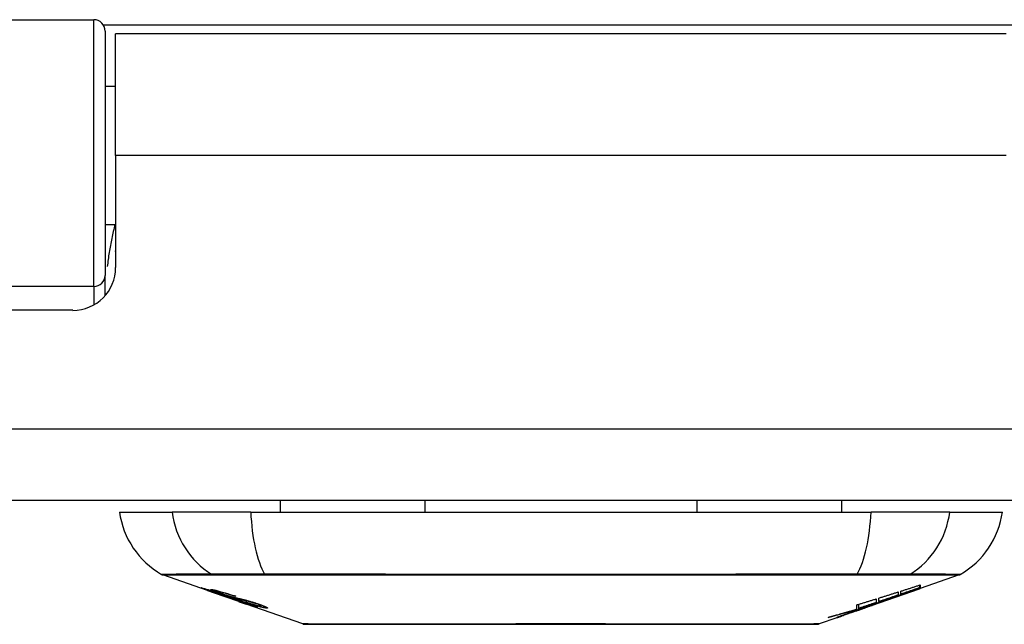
# Model space of a CAD drawing. Header units: inches. Extents: x 17 to 386, y 34 to 183.
# Tile 15 of 139: x 83.701 to 85.062, y 34.015 to 34.85. Entities that reach past the tile are written whole.
import ezdxf

# ---------------------------------------------------------------- set-up
doc = ezdxf.new("R2010")
doc.units = ezdxf.units.IN
doc.header["$MEASUREMENT"] = 0
doc.layers.add('Visible Edges(ANSI)', color=7, linetype='Continuous', lineweight=25)
doc.layers.add('Visible Tangent Edges(ANSI)', color=7, linetype='Continuous', lineweight=25)

msp = doc.modelspace()

# ---------------------------------------------------------------- linework, layer by layer
at = {"layer": 'Visible Edges(ANSI)'}
for p, q in [((83.2138, 34.8503), (83.8033, 34.8503)), ((83.8191, 34.8346), (83.8191, 34.4969)), ((83.8335, 34.6628), (83.8335, 34.8308)), ((85.0645, 34.8308), (83.8335, 34.8308)), ((83.8191, 34.7583), (83.8335, 34.7583)), ((83.8335, 34.6628), (83.8335, 34.5078)), ((83.8191, 34.5673), (83.8335, 34.5673)), ((83.8191, 34.4692), (83.8191, 34.4969)), ((83.7745, 34.4488), (83.2271, 34.4488)), ((88.6, 34.1858), (16.995, 34.1858)), ((84.0612, 34.1858), (84.0612, 34.17)), ((84.2609, 34.1858), (84.2609, 34.17)), ((84.6371, 34.1858), (84.6371, 34.17)), ((84.8368, 34.1858), (84.8368, 34.17)), ((83.8388, 34.17), (83.9115, 34.17)), ((84.0203, 34.17), (83.9115, 34.17)), ((84.0203, 34.17), (84.8777, 34.17)), ((84.9865, 34.17), (84.8777, 34.17)), ((84.9865, 34.17), (85.0593, 34.17)), ((83.9605, 34.0615), (83.8987, 34.0831)), ((84.9994, 34.0831), (84.9455, 34.0643)), ((84.8781, 34.0407), (84.9445, 34.0639)), ((84.9455, 34.0644), (84.9445, 34.064)), ((84.9445, 34.0639), (84.9445, 34.0641)), ((84.945, 34.0655), (84.945, 34.0692)), ((84.9455, 34.0693), (84.9455, 34.0649)), ((84.9455, 34.0645), (84.9455, 34.0643)), ((83.9605, 34.0615), (83.9683, 34.0588)), ((83.9609, 34.0621), (83.9609, 34.0629)), ((83.9683, 34.0588), (83.9687, 34.0586)), ((84.0038, 34.0463), (83.9687, 34.0586)), ((83.9741, 34.06), (83.9741, 34.0614)), ((83.9815, 34.0558), (83.9815, 34.0562)), ((83.9981, 34.0536), (83.9981, 34.0542)), ((84.8848, 34.05), (84.8848, 34.045)), ((84.8885, 34.0463), (84.8885, 34.0512)), ((84.9036, 34.0499), (84.9036, 34.0504)), ((84.9153, 34.0596), (84.9153, 34.0554)), ((84.9188, 34.0565), (84.9188, 34.0607)), ((84.9238, 34.0571), (84.9238, 34.0578)), ((84.0042, 34.0462), (84.014, 34.0428)), ((84.0922, 34.0154), (84.014, 34.0428)), ((84.0213, 34.0415), (84.0213, 34.0423)), ((84.0349, 34.0403), (84.0349, 34.0416)), ((84.8781, 34.0407), (84.8368, 34.0262)), ((84.858, 34.0361), (84.858, 34.0418)), ((84.8608, 34.0369), (84.8608, 34.0427)), ((84.8695, 34.0378), (84.8695, 34.0381)), ((84.8765, 34.0402), (84.8765, 34.0403)), ((84.8853, 34.0447), (84.8769, 34.0417)), ((84.8769, 34.0417), (84.8769, 34.042)), ((84.8795, 34.0413), (84.8795, 34.0417)), ((84.8816, 34.0425), (84.8816, 34.0432)), ((84.8303, 34.0239), (84.8058, 34.0154)), ((84.8303, 34.0239), (84.8303, 34.024)), ((84.84, 34.0274), (84.8325, 34.0248)), ((84.8325, 34.0248), (84.8325, 34.0253)), ((84.8381, 34.0268), (84.8381, 34.0274)), ((84.85, 34.0313), (84.85, 34.0316)), ((84.85, 34.0309), (84.85, 34.0313)), ((84.8568, 34.0349), (84.8568, 34.0357)), ((84.8575, 34.0339), (84.8575, 34.0341)), ((84.8575, 34.0339), (84.8575, 34.0336))]:
    msp.add_line(p, q, dxfattribs=at)
at = {"layer": 'Visible Edges(ANSI)', "flags": 128}
for points in [[(83.833, 34.5298), (83.833, 34.5298), (83.833, 34.5299), (83.8331, 34.5299), (83.8331, 34.53), (83.8331, 34.53), (83.8331, 34.5301), (83.8331, 34.5301), (83.8332, 34.5302), (83.8332, 34.5303), (83.8332, 34.5303), (83.8332, 34.5304), (83.8333, 34.5304), (83.8333, 34.5305), (83.8333, 34.5305), (83.8333, 34.5306), (83.8333, 34.5306), (83.8334, 34.5307), (83.8334, 34.5307), (83.8334, 34.5308), (83.8334, 34.5309), (83.8334, 34.5309), (83.8335, 34.531), (83.8335, 34.531), (83.8335, 34.5311)], [(83.9708, 34.0582), (83.9696, 34.0586), (83.9685, 34.059), (83.9673, 34.0594), (83.9662, 34.0598), (83.9651, 34.0602), (83.964, 34.0606), (83.963, 34.0609), (83.962, 34.0613), (83.961, 34.0617), (83.96, 34.062), (83.959, 34.0624), (83.958, 34.0627), (83.9571, 34.0631), (83.9562, 34.0634), (83.9554, 34.0637), (83.9546, 34.064), (83.954, 34.0643), (83.9535, 34.0645), (83.953, 34.0647), (83.9525, 34.0649), (83.9522, 34.0651), (83.952, 34.0652), (83.9521, 34.0652), (83.9524, 34.0652)], [(83.9524, 34.0652), (83.9532, 34.065), (83.9542, 34.0648), (83.9554, 34.0645), (83.9566, 34.0642), (83.9577, 34.0638), (83.9588, 34.0635), (83.96, 34.0632), (83.9613, 34.0628), (83.9626, 34.0624), (83.9641, 34.0619), (83.9656, 34.0614), (83.9671, 34.0609), (83.9685, 34.0605), (83.9699, 34.06), (83.9712, 34.0596), (83.9724, 34.0592), (83.9736, 34.0588), (83.9747, 34.0585), (83.9759, 34.0581), (83.9771, 34.0577), (83.9783, 34.0572), (83.9796, 34.0568), (83.9808, 34.0564), (83.982, 34.056)], [(84.9003, 34.0492), (84.902, 34.0498), (84.9038, 34.0505), (84.9055, 34.0511), (84.9073, 34.0518), (84.909, 34.0524), (84.9108, 34.0531), (84.9126, 34.0537), (84.9144, 34.0544), (84.9163, 34.055), (84.9181, 34.0557), (84.9199, 34.0564), (84.9218, 34.057), (84.9236, 34.0577), (84.9255, 34.0584), (84.9274, 34.0591), (84.9293, 34.0598), (84.9312, 34.0605), (84.9332, 34.0612), (84.9351, 34.0619), (84.9371, 34.0626), (84.939, 34.0633), (84.941, 34.064), (84.943, 34.0648), (84.945, 34.0655)], [(84.9445, 34.0639), (84.9428, 34.0633), (84.9411, 34.0628), (84.9395, 34.0622), (84.9378, 34.0616), (84.9361, 34.061), (84.9344, 34.0604), (84.9327, 34.0598), (84.931, 34.0592), (84.9293, 34.0586), (84.9276, 34.058), (84.9259, 34.0575), (84.9242, 34.0569), (84.9224, 34.0563), (84.9207, 34.0557), (84.919, 34.0551), (84.9173, 34.0545), (84.9156, 34.0539), (84.9139, 34.0533), (84.9122, 34.0528), (84.9105, 34.0522), (84.9088, 34.0516), (84.9071, 34.051), (84.9053, 34.0504), (84.9036, 34.0499)], [(84.9188, 34.0607), (84.9199, 34.0611), (84.921, 34.0614), (84.9221, 34.0618), (84.9232, 34.0622), (84.9243, 34.0625), (84.9255, 34.0629), (84.9266, 34.0632), (84.9277, 34.0636), (84.9288, 34.0639), (84.9299, 34.0643), (84.931, 34.0646), (84.9322, 34.065), (84.9333, 34.0654), (84.9344, 34.0657), (84.9355, 34.0661), (84.9366, 34.0664), (84.9377, 34.0668), (84.9388, 34.0672), (84.94, 34.0675), (84.9411, 34.0679), (84.9422, 34.0682), (84.9433, 34.0686), (84.9444, 34.069), (84.9455, 34.0693)], [(84.945, 34.0655), (84.9439, 34.0651), (84.9428, 34.0648), (84.9417, 34.0644), (84.9406, 34.064), (84.9396, 34.0636), (84.9385, 34.0633), (84.9374, 34.0629), (84.9363, 34.0625), (84.9352, 34.0621), (84.9341, 34.0618), (84.933, 34.0614), (84.9319, 34.061), (84.9308, 34.0606), (84.9297, 34.0603), (84.9286, 34.0599), (84.9275, 34.0595), (84.9264, 34.0592), (84.9253, 34.0588), (84.9242, 34.0584), (84.9231, 34.058), (84.9221, 34.0577), (84.921, 34.0573), (84.9199, 34.0569), (84.9188, 34.0565)], [(84.9455, 34.0649), (84.9447, 34.0646), (84.9438, 34.0643), (84.9429, 34.064), (84.942, 34.0636), (84.9412, 34.0633), (84.9403, 34.063), (84.9394, 34.0627), (84.9385, 34.0624), (84.9376, 34.062), (84.9367, 34.0617), (84.9358, 34.0614), (84.9348, 34.061), (84.9339, 34.0607), (84.933, 34.0604), (84.9321, 34.0601), (84.9312, 34.0597), (84.9302, 34.0594), (84.9293, 34.0591), (84.9284, 34.0587), (84.9275, 34.0584), (84.9265, 34.0581), (84.9256, 34.0577), (84.9247, 34.0574), (84.9238, 34.0571)], [(84.9238, 34.0571), (84.9247, 34.0574), (84.9256, 34.0577), (84.9265, 34.058), (84.9274, 34.0583), (84.9283, 34.0586), (84.9292, 34.0589), (84.9301, 34.0592), (84.931, 34.0595), (84.9319, 34.0598), (84.9328, 34.0601), (84.9337, 34.0604), (84.9347, 34.0608), (84.9356, 34.0611), (84.9365, 34.0614), (84.9374, 34.0617), (84.9383, 34.062), (84.9392, 34.0623), (84.9401, 34.0626), (84.941, 34.0629), (84.9419, 34.0632), (84.9428, 34.0635), (84.9437, 34.0638), (84.9446, 34.0642), (84.9455, 34.0645)], [(83.9612, 34.0621), (83.9611, 34.0622), (83.961, 34.0622), (83.9609, 34.0621), (83.9609, 34.0621), (83.9609, 34.0621), (83.961, 34.062), (83.9612, 34.0619), (83.9614, 34.0618), (83.9617, 34.0617), (83.9621, 34.0615), (83.9625, 34.0614), (83.9631, 34.0612), (83.9637, 34.0609), (83.9644, 34.0607), (83.9651, 34.0604), (83.9659, 34.0601), (83.9666, 34.0599), (83.9672, 34.0596), (83.9678, 34.0594), (83.9685, 34.0592), (83.9692, 34.0589), (83.9699, 34.0587), (83.9706, 34.0584), (83.9713, 34.0582)], [(83.9815, 34.0558), (83.9802, 34.0562), (83.9789, 34.0567), (83.9776, 34.0571), (83.9763, 34.0576), (83.9751, 34.058), (83.9738, 34.0584), (83.9726, 34.0588), (83.9714, 34.0592), (83.9703, 34.0595), (83.9693, 34.0599), (83.9682, 34.0602), (83.9672, 34.0605), (83.9664, 34.0607), (83.9656, 34.061), (83.9649, 34.0612), (83.9642, 34.0614), (83.9637, 34.0615), (83.9632, 34.0617), (83.9627, 34.0618), (83.9623, 34.0619), (83.962, 34.062), (83.9617, 34.062), (83.9614, 34.0621), (83.9612, 34.0621)], [(83.9806, 34.0568), (83.9779, 34.0577), (83.9753, 34.0587), (83.9731, 34.0595), (83.9714, 34.0601), (83.9702, 34.0606), (83.9692, 34.061), (83.9683, 34.0614), (83.9675, 34.0617), (83.9668, 34.062), (83.9663, 34.0622), (83.9659, 34.0624), (83.9656, 34.0626), (83.9654, 34.0627), (83.9653, 34.0628), (83.9652, 34.0629), (83.9652, 34.063), (83.9652, 34.063), (83.9653, 34.0631), (83.9654, 34.0631), (83.9656, 34.0631), (83.9658, 34.0631), (83.9661, 34.0631), (83.9664, 34.063), (83.9667, 34.063)], [(83.9667, 34.063), (83.9675, 34.0628), (83.9685, 34.0627), (83.9696, 34.0624), (83.9708, 34.0622), (83.9721, 34.0619), (83.9735, 34.0615), (83.9748, 34.0612), (83.9763, 34.0608), (83.9778, 34.0604), (83.9795, 34.0599), (83.9813, 34.0594), (83.9831, 34.0589), (83.9848, 34.0584), (83.9864, 34.0579), (83.988, 34.0575), (83.9894, 34.057), (83.9907, 34.0566), (83.992, 34.0562), (83.9934, 34.0558), (83.9947, 34.0553), (83.996, 34.0549), (83.9973, 34.0545), (83.9986, 34.0541), (83.9999, 34.0536)], [(83.9907, 34.0515), (83.9899, 34.0517), (83.9891, 34.052), (83.9883, 34.0522), (83.9874, 34.0525), (83.9865, 34.0528), (83.9855, 34.0531), (83.9845, 34.0535), (83.9835, 34.0538), (83.9825, 34.0541), (83.9815, 34.0545), (83.9806, 34.0548), (83.9798, 34.0551), (83.979, 34.0553), (83.9782, 34.0556), (83.9775, 34.0559), (83.9767, 34.0561), (83.976, 34.0564), (83.9753, 34.0566), (83.9745, 34.0569), (83.9738, 34.0571), (83.973, 34.0574), (83.9723, 34.0577), (83.9715, 34.0579), (83.9708, 34.0582)], [(83.9713, 34.0582), (83.972, 34.0579), (83.9727, 34.0577), (83.9734, 34.0575), (83.9741, 34.0572), (83.9748, 34.057), (83.9754, 34.0567), (83.9761, 34.0565), (83.9767, 34.0563), (83.9773, 34.0561), (83.9779, 34.0559), (83.9784, 34.0558), (83.9788, 34.0556), (83.9792, 34.0555), (83.9796, 34.0553), (83.98, 34.0552), (83.9804, 34.0551), (83.9808, 34.055), (83.9811, 34.0549), (83.9815, 34.0548), (83.9818, 34.0547), (83.9821, 34.0546), (83.9824, 34.0545), (83.9827, 34.0544), (83.983, 34.0543)], [(83.9753, 34.06), (83.9749, 34.0601), (83.9745, 34.0601), (83.9743, 34.0601), (83.9741, 34.0601), (83.9741, 34.06), (83.9742, 34.0599), (83.9744, 34.0598), (83.9745, 34.0597), (83.9748, 34.0595), (83.9751, 34.0594), (83.9755, 34.0592), (83.976, 34.059), (83.9766, 34.0588), (83.9771, 34.0585), (83.9777, 34.0583), (83.9782, 34.0581), (83.9787, 34.0579), (83.9792, 34.0577), (83.9797, 34.0576), (83.9802, 34.0574), (83.9808, 34.0572), (83.9813, 34.057), (83.9819, 34.0568), (83.9825, 34.0566)], [(83.9981, 34.0536), (83.9974, 34.0538), (83.9967, 34.0541), (83.9959, 34.0543), (83.9952, 34.0546), (83.9945, 34.0548), (83.9937, 34.055), (83.993, 34.0553), (83.9923, 34.0555), (83.9915, 34.0557), (83.9908, 34.056), (83.9901, 34.0562), (83.9894, 34.0564), (83.9886, 34.0566), (83.9879, 34.0568), (83.9869, 34.0571), (83.9858, 34.0575), (83.9845, 34.0578), (83.9832, 34.0582), (83.9817, 34.0586), (83.9802, 34.059), (83.9787, 34.0594), (83.9773, 34.0597), (83.9762, 34.0599), (83.9753, 34.06)], [(84.0017, 34.0501), (84.0009, 34.0503), (83.9999, 34.0506), (83.999, 34.0508), (83.998, 34.0511), (83.9969, 34.0514), (83.9959, 34.0518), (83.9947, 34.0521), (83.9936, 34.0525), (83.9926, 34.0528), (83.9915, 34.0531), (83.9906, 34.0534), (83.9897, 34.0537), (83.9889, 34.054), (83.9881, 34.0542), (83.9873, 34.0545), (83.9866, 34.0547), (83.9858, 34.055), (83.9851, 34.0552), (83.9843, 34.0555), (83.9836, 34.0558), (83.9829, 34.056), (83.9821, 34.0563), (83.9814, 34.0565), (83.9806, 34.0568)], [(83.982, 34.056), (83.982, 34.056), (83.9819, 34.056), (83.9819, 34.056), (83.9819, 34.056), (83.9819, 34.056), (83.9819, 34.056), (83.9818, 34.0559), (83.9818, 34.0559), (83.9818, 34.0559), (83.9818, 34.0559), (83.9818, 34.0559), (83.9817, 34.0559), (83.9817, 34.0559), (83.9817, 34.0559), (83.9817, 34.0559), (83.9816, 34.0559), (83.9816, 34.0559), (83.9816, 34.0559), (83.9816, 34.0559), (83.9816, 34.0558), (83.9815, 34.0558), (83.9815, 34.0558), (83.9815, 34.0558), (83.9815, 34.0558)], [(83.9825, 34.0566), (83.9832, 34.0563), (83.9839, 34.0561), (83.9846, 34.0558), (83.9854, 34.0556), (83.9861, 34.0554), (83.9868, 34.0551), (83.9876, 34.0549), (83.9882, 34.0547), (83.9888, 34.0545), (83.9894, 34.0543), (83.9899, 34.0541), (83.9904, 34.054), (83.9908, 34.0539), (83.9913, 34.0537), (83.9917, 34.0536), (83.9921, 34.0535), (83.9925, 34.0534), (83.9929, 34.0533), (83.9933, 34.0532), (83.9937, 34.0531), (83.994, 34.053), (83.9944, 34.0529), (83.9947, 34.0528), (83.995, 34.0527)], [(83.983, 34.0543), (83.9833, 34.0542), (83.9837, 34.0541), (83.9841, 34.054), (83.9845, 34.0538), (83.985, 34.0537), (83.9854, 34.0536), (83.9859, 34.0534), (83.9864, 34.0533), (83.9869, 34.0532), (83.9874, 34.053), (83.9879, 34.0529), (83.9885, 34.0528), (83.989, 34.0526), (83.9895, 34.0525), (83.9901, 34.0523), (83.9906, 34.0522), (83.9911, 34.052), (83.9916, 34.0519), (83.9922, 34.0518), (83.9928, 34.0516), (83.9934, 34.0514), (83.994, 34.0513), (83.9946, 34.0511), (83.9952, 34.0509)], [(84.0051, 34.0474), (84.0044, 34.0476), (84.0038, 34.0478), (84.0031, 34.048), (84.0024, 34.0482), (84.0017, 34.0484), (84.0011, 34.0486), (84.0005, 34.0487), (83.9999, 34.0489), (83.9994, 34.049), (83.9989, 34.0491), (83.9984, 34.0493), (83.998, 34.0494), (83.9975, 34.0495), (83.997, 34.0496), (83.9966, 34.0498), (83.996, 34.0499), (83.9955, 34.0501), (83.9949, 34.0502), (83.9943, 34.0504), (83.9936, 34.0506), (83.9929, 34.0508), (83.9921, 34.051), (83.9914, 34.0512), (83.9907, 34.0515)], [(83.995, 34.0527), (83.9955, 34.0526), (83.996, 34.0524), (83.9965, 34.0523), (83.9971, 34.0522), (83.9976, 34.0521), (83.9982, 34.0519), (83.9989, 34.0518), (83.9995, 34.0516), (84.0002, 34.0515), (84.0009, 34.0513), (84.0016, 34.0511), (84.0023, 34.051), (84.003, 34.0508), (84.0037, 34.0507), (84.0044, 34.0505), (84.0051, 34.0504), (84.0058, 34.0502), (84.0065, 34.05), (84.0072, 34.0499), (84.0079, 34.0497), (84.0086, 34.0495), (84.0094, 34.0494), (84.0101, 34.0492), (84.0108, 34.049)], [(83.9952, 34.0509), (83.9959, 34.0507), (83.9966, 34.0505), (83.9974, 34.0503), (83.9983, 34.05), (83.9991, 34.0497), (84, 34.0495), (84.001, 34.0492), (84.0019, 34.0489), (84.0028, 34.0486), (84.0037, 34.0483), (84.0044, 34.0481), (84.0052, 34.0478), (84.0058, 34.0476), (84.0064, 34.0474), (84.0071, 34.0472), (84.0077, 34.047), (84.0083, 34.0468), (84.009, 34.0466), (84.0096, 34.0464), (84.0102, 34.0462), (84.0109, 34.046), (84.0115, 34.0457), (84.0121, 34.0455), (84.0128, 34.0453)], [(83.9999, 34.0536), (83.9998, 34.0536), (83.9998, 34.0536), (83.9997, 34.0536), (83.9996, 34.0536), (83.9995, 34.0536), (83.9995, 34.0536), (83.9994, 34.0536), (83.9993, 34.0536), (83.9992, 34.0536), (83.9992, 34.0536), (83.9991, 34.0536), (83.999, 34.0536), (83.9989, 34.0536), (83.9989, 34.0536), (83.9988, 34.0536), (83.9987, 34.0536), (83.9986, 34.0536), (83.9986, 34.0536), (83.9985, 34.0536), (83.9984, 34.0536), (83.9983, 34.0536), (83.9983, 34.0536), (83.9982, 34.0536), (83.9981, 34.0536)], [(84.0202, 34.0457), (84.0195, 34.0459), (84.0187, 34.0461), (84.0179, 34.0463), (84.0171, 34.0465), (84.0162, 34.0467), (84.0154, 34.0469), (84.0146, 34.047), (84.0139, 34.0472), (84.0132, 34.0474), (84.0125, 34.0475), (84.0119, 34.0476), (84.0113, 34.0478), (84.0106, 34.0479), (84.01, 34.0481), (84.0093, 34.0482), (84.0087, 34.0484), (84.0079, 34.0485), (84.0071, 34.0487), (84.0063, 34.0489), (84.0054, 34.0491), (84.0045, 34.0494), (84.0036, 34.0496), (84.0026, 34.0498), (84.0017, 34.0501)], [(84.858, 34.0418), (84.8591, 34.0422), (84.8603, 34.0425), (84.8614, 34.0429), (84.8625, 34.0432), (84.8636, 34.0435), (84.8647, 34.0439), (84.8658, 34.0442), (84.8669, 34.0445), (84.8681, 34.0449), (84.8692, 34.0452), (84.8703, 34.0456), (84.8714, 34.0459), (84.8725, 34.0463), (84.8736, 34.0466), (84.8748, 34.0469), (84.8759, 34.0473), (84.877, 34.0476), (84.8781, 34.048), (84.8792, 34.0483), (84.8803, 34.0487), (84.8814, 34.049), (84.8825, 34.0493), (84.8837, 34.0497), (84.8848, 34.05)], [(84.9036, 34.0499), (84.9026, 34.0495), (84.9016, 34.0491), (84.9006, 34.0488), (84.8996, 34.0484), (84.8985, 34.048), (84.8975, 34.0477), (84.8965, 34.0473), (84.8954, 34.0469), (84.8944, 34.0465), (84.8933, 34.0462), (84.8923, 34.0458), (84.8913, 34.0454), (84.8902, 34.0451), (84.8892, 34.0447), (84.8881, 34.0443), (84.8871, 34.0439), (84.8861, 34.0436), (84.885, 34.0432), (84.884, 34.0428), (84.8829, 34.0425), (84.8819, 34.0421), (84.8808, 34.0417), (84.8798, 34.0413), (84.8788, 34.041)], [(84.8885, 34.0512), (84.8896, 34.0515), (84.8908, 34.0519), (84.8919, 34.0522), (84.893, 34.0526), (84.8941, 34.0529), (84.8952, 34.0533), (84.8963, 34.0536), (84.8974, 34.054), (84.8986, 34.0543), (84.8997, 34.0547), (84.9008, 34.055), (84.9019, 34.0554), (84.903, 34.0557), (84.9041, 34.0561), (84.9053, 34.0564), (84.9064, 34.0568), (84.9075, 34.0571), (84.9086, 34.0575), (84.9097, 34.0579), (84.9108, 34.0582), (84.9119, 34.0586), (84.913, 34.0589), (84.9142, 34.0593), (84.9153, 34.0596)], [(84.9153, 34.0554), (84.9142, 34.055), (84.913, 34.0546), (84.9119, 34.0542), (84.9108, 34.0538), (84.9097, 34.0535), (84.9086, 34.0531), (84.9075, 34.0527), (84.9064, 34.0523), (84.9053, 34.0519), (84.9041, 34.0516), (84.903, 34.0512), (84.9019, 34.0508), (84.9008, 34.0504), (84.8997, 34.0501), (84.8986, 34.0497), (84.8974, 34.0493), (84.8963, 34.0489), (84.8952, 34.0485), (84.8941, 34.0482), (84.893, 34.0478), (84.8919, 34.0474), (84.8907, 34.047), (84.8896, 34.0467), (84.8885, 34.0463)], [(84.0296, 34.0384), (84.0294, 34.0384), (84.0291, 34.0385), (84.0287, 34.0385), (84.0283, 34.0386), (84.0279, 34.0387), (84.0274, 34.0389), (84.0268, 34.039), (84.0262, 34.0392), (84.0255, 34.0394), (84.0247, 34.0396), (84.0237, 34.0399), (84.0225, 34.0403), (84.0211, 34.0408), (84.0195, 34.0413), (84.0177, 34.0419), (84.016, 34.0425), (84.0143, 34.043), (84.0128, 34.0436), (84.0112, 34.0441), (84.0097, 34.0446), (84.0082, 34.0451), (84.0066, 34.0457), (84.005, 34.0462), (84.0035, 34.0468)], [(84.0035, 34.0468), (84.0035, 34.0468), (84.0035, 34.0468), (84.0035, 34.0468), (84.0036, 34.0468), (84.0036, 34.0468), (84.0036, 34.0468), (84.0036, 34.0468), (84.0037, 34.0468), (84.0037, 34.0468), (84.0037, 34.0468), (84.0037, 34.0468), (84.0038, 34.0468), (84.0038, 34.0468), (84.0038, 34.0468), (84.0038, 34.0468), (84.0039, 34.0468), (84.0039, 34.0468), (84.0039, 34.0468), (84.0039, 34.0468), (84.004, 34.0468), (84.004, 34.0468), (84.004, 34.0468), (84.004, 34.0468), (84.0041, 34.0468)], [(84.0038, 34.0463), (84.0038, 34.0463), (84.0039, 34.0463), (84.0039, 34.0463), (84.0039, 34.0463), (84.0039, 34.0463), (84.0039, 34.0463), (84.0039, 34.0463), (84.004, 34.0463), (84.004, 34.0463), (84.004, 34.0463), (84.004, 34.0463), (84.004, 34.0463), (84.004, 34.0462), (84.0041, 34.0462), (84.0041, 34.0462), (84.0041, 34.0462), (84.0041, 34.0462), (84.0041, 34.0462), (84.0042, 34.0462), (84.0042, 34.0462), (84.0042, 34.0462), (84.0042, 34.0462), (84.0042, 34.0462), (84.0042, 34.0462)], [(84.0041, 34.0468), (84.0057, 34.0462), (84.0073, 34.0456), (84.0089, 34.0451), (84.0105, 34.0445), (84.0121, 34.044), (84.0135, 34.0435), (84.0148, 34.0431), (84.0158, 34.0428), (84.0165, 34.0426), (84.017, 34.0424), (84.0175, 34.0423), (84.0179, 34.0421), (84.0183, 34.042), (84.0187, 34.0419), (84.019, 34.0418), (84.0193, 34.0417), (84.0196, 34.0417), (84.0198, 34.0416), (84.0201, 34.0416), (84.0203, 34.0415), (84.0205, 34.0415), (84.0206, 34.0414), (84.0208, 34.0414), (84.0209, 34.0414)], [(84.0121, 34.0451), (84.0118, 34.0452), (84.0115, 34.0453), (84.0112, 34.0454), (84.0109, 34.0455), (84.0106, 34.0456), (84.0103, 34.0457), (84.01, 34.0458), (84.0096, 34.046), (84.0093, 34.0461), (84.009, 34.0462), (84.0087, 34.0463), (84.0084, 34.0464), (84.0081, 34.0465), (84.0078, 34.0466), (84.0075, 34.0467), (84.0072, 34.0467), (84.007, 34.0468), (84.0067, 34.0469), (84.0064, 34.047), (84.0061, 34.0471), (84.0059, 34.0472), (84.0056, 34.0473), (84.0054, 34.0473), (84.0051, 34.0474)], [(84.0108, 34.049), (84.0117, 34.0488), (84.0125, 34.0486), (84.0134, 34.0483), (84.0144, 34.0481), (84.0153, 34.0478), (84.0164, 34.0475), (84.0174, 34.0473), (84.0184, 34.047), (84.0193, 34.0467), (84.0202, 34.0464), (84.021, 34.0462), (84.0218, 34.046), (84.0224, 34.0458), (84.0231, 34.0456), (84.0237, 34.0454), (84.0244, 34.0452), (84.025, 34.045), (84.0256, 34.0448), (84.0263, 34.0446), (84.0269, 34.0444), (84.0275, 34.0441), (84.0282, 34.0439), (84.0288, 34.0437), (84.0294, 34.0435)], [(84.0209, 34.0414), (84.021, 34.0414), (84.021, 34.0414), (84.0211, 34.0414), (84.0212, 34.0414), (84.0212, 34.0414), (84.0213, 34.0414), (84.0213, 34.0414), (84.0213, 34.0415), (84.0213, 34.0415), (84.0212, 34.0415), (84.0212, 34.0416), (84.0211, 34.0416), (84.0211, 34.0417), (84.0209, 34.0417), (84.0208, 34.0418), (84.0207, 34.0419), (84.0205, 34.042), (84.0202, 34.0421), (84.0198, 34.0423), (84.0188, 34.0427), (84.0175, 34.0432), (84.0159, 34.0438), (84.0141, 34.0444), (84.0121, 34.0451)], [(84.042, 34.0373), (84.0415, 34.0373), (84.041, 34.0374), (84.0404, 34.0375), (84.0397, 34.0376), (84.039, 34.0377), (84.0383, 34.0379), (84.0374, 34.0381), (84.0365, 34.0383), (84.0355, 34.0385), (84.0344, 34.0388), (84.0331, 34.0392), (84.0316, 34.0396), (84.0299, 34.0401), (84.0281, 34.0406), (84.0263, 34.0412), (84.0246, 34.0417), (84.023, 34.0422), (84.0215, 34.0427), (84.02, 34.0432), (84.0185, 34.0437), (84.0171, 34.0442), (84.0156, 34.0447), (84.0141, 34.0452), (84.0127, 34.0457)], [(84.0127, 34.0457), (84.0128, 34.0457), (84.0129, 34.0457), (84.0129, 34.0457), (84.013, 34.0457), (84.0131, 34.0457), (84.0132, 34.0457), (84.0133, 34.0456), (84.0133, 34.0456), (84.0134, 34.0456), (84.0135, 34.0456), (84.0136, 34.0456), (84.0136, 34.0456), (84.0137, 34.0456), (84.0138, 34.0456), (84.0139, 34.0456), (84.014, 34.0456), (84.014, 34.0456), (84.0141, 34.0456), (84.0142, 34.0456), (84.0143, 34.0456), (84.0144, 34.0456), (84.0144, 34.0456), (84.0145, 34.0456), (84.0146, 34.0455)], [(84.0128, 34.0453), (84.0182, 34.0434), (84.0228, 34.0417), (84.0253, 34.0407), (84.0264, 34.0403), (84.0272, 34.04), (84.0278, 34.0397), (84.0283, 34.0395), (84.0287, 34.0393), (84.029, 34.0391), (84.0292, 34.039), (84.0294, 34.0389), (84.0296, 34.0388), (84.0297, 34.0388), (84.0298, 34.0387), (84.0299, 34.0386), (84.03, 34.0386), (84.03, 34.0385), (84.03, 34.0385), (84.03, 34.0384), (84.03, 34.0384), (84.0299, 34.0384), (84.0298, 34.0384), (84.0297, 34.0384), (84.0296, 34.0384)], [(84.0146, 34.0455), (84.0159, 34.0451), (84.0172, 34.0447), (84.0185, 34.0442), (84.0198, 34.0438), (84.0212, 34.0434), (84.0224, 34.043), (84.0237, 34.0426), (84.0249, 34.0422), (84.026, 34.0419), (84.027, 34.0416), (84.0278, 34.0414), (84.0285, 34.0412), (84.0291, 34.041), (84.0297, 34.0409), (84.0302, 34.0408), (84.0307, 34.0406), (84.0311, 34.0405), (84.0316, 34.0405), (84.032, 34.0404), (84.0323, 34.0403), (84.0326, 34.0403), (84.033, 34.0402), (84.0332, 34.0402), (84.0335, 34.0402)], [(84.0275, 34.0435), (84.0271, 34.0436), (84.0268, 34.0437), (84.0265, 34.0438), (84.0262, 34.0439), (84.0259, 34.044), (84.0256, 34.0441), (84.0253, 34.0442), (84.025, 34.0443), (84.0247, 34.0444), (84.0244, 34.0445), (84.024, 34.0446), (84.0237, 34.0447), (84.0234, 34.0448), (84.0231, 34.0449), (84.0228, 34.0449), (84.0225, 34.045), (84.0222, 34.0451), (84.0219, 34.0452), (84.0216, 34.0453), (84.0213, 34.0454), (84.0211, 34.0455), (84.0208, 34.0455), (84.0205, 34.0456), (84.0202, 34.0457)], [(84.0335, 34.0402), (84.0337, 34.0401), (84.0339, 34.0401), (84.0341, 34.0401), (84.0342, 34.0401), (84.0344, 34.0401), (84.0345, 34.0401), (84.0346, 34.0401), (84.0347, 34.0402), (84.0348, 34.0402), (84.0348, 34.0402), (84.0349, 34.0403), (84.0349, 34.0403), (84.0348, 34.0404), (84.0348, 34.0404), (84.0347, 34.0405), (84.0345, 34.0407), (84.0342, 34.0408), (84.0337, 34.0411), (84.033, 34.0414), (84.0322, 34.0417), (84.0312, 34.0421), (84.03, 34.0426), (84.0288, 34.043), (84.0275, 34.0435)], [(84.0294, 34.0435), (84.0322, 34.0426), (84.0349, 34.0416), (84.037, 34.0408), (84.0385, 34.0402), (84.0395, 34.0398), (84.0404, 34.0395), (84.0412, 34.0391), (84.0418, 34.0388), (84.0423, 34.0385), (84.0428, 34.0383), (84.0431, 34.0381), (84.0433, 34.0379), (84.0435, 34.0377), (84.0435, 34.0376), (84.0436, 34.0375), (84.0435, 34.0374), (84.0435, 34.0374), (84.0434, 34.0373), (84.0432, 34.0373), (84.0431, 34.0373), (84.0429, 34.0372), (84.0426, 34.0372), (84.0423, 34.0373), (84.042, 34.0373)], [(84.8816, 34.0425), (84.8801, 34.042), (84.8786, 34.0415), (84.8771, 34.041), (84.8756, 34.0405), (84.8741, 34.04), (84.8725, 34.0395), (84.871, 34.039), (84.8695, 34.0385), (84.868, 34.038), (84.8664, 34.0375), (84.8649, 34.037), (84.8634, 34.0365), (84.8618, 34.0361), (84.8603, 34.0356), (84.8588, 34.0351), (84.8572, 34.0346), (84.8557, 34.0341), (84.8542, 34.0336), (84.8526, 34.0332), (84.8511, 34.0327), (84.8495, 34.0322), (84.848, 34.0317), (84.8465, 34.0313), (84.8449, 34.0308)], [(84.848, 34.0309), (84.849, 34.0313), (84.85, 34.0316), (84.851, 34.032), (84.852, 34.0323), (84.853, 34.0326), (84.854, 34.033), (84.855, 34.0333), (84.856, 34.0336), (84.8569, 34.0339), (84.8579, 34.0343), (84.8588, 34.0346), (84.8598, 34.0349), (84.8607, 34.0352), (84.8616, 34.0355), (84.8625, 34.0358), (84.8634, 34.0361), (84.8643, 34.0364), (84.8651, 34.0367), (84.8659, 34.0369), (84.8668, 34.0372), (84.8676, 34.0375), (84.8683, 34.0377), (84.8691, 34.038), (84.8698, 34.0382)], [(84.869, 34.0375), (84.8683, 34.0373), (84.8675, 34.037), (84.8667, 34.0367), (84.8659, 34.0364), (84.8652, 34.0362), (84.8644, 34.0359), (84.8636, 34.0356), (84.8628, 34.0353), (84.862, 34.035), (84.8611, 34.0348), (84.8603, 34.0345), (84.8595, 34.0342), (84.8587, 34.0339), (84.8579, 34.0336), (84.8571, 34.0333), (84.8563, 34.0331), (84.8555, 34.0328), (84.8547, 34.0325), (84.8539, 34.0322), (84.8531, 34.0319), (84.8523, 34.0317), (84.8515, 34.0314), (84.8508, 34.0311), (84.85, 34.0309)], [(84.869, 34.0377), (84.8688, 34.0376), (84.8685, 34.0375), (84.8682, 34.0375), (84.8679, 34.0374), (84.8676, 34.0372), (84.8672, 34.0371), (84.8668, 34.037), (84.8664, 34.0369), (84.8659, 34.0367), (84.8655, 34.0366), (84.865, 34.0364), (84.8645, 34.0362), (84.864, 34.0361), (84.8635, 34.0359), (84.8629, 34.0357), (84.8623, 34.0355), (84.8618, 34.0353), (84.8612, 34.0351), (84.8606, 34.0349), (84.86, 34.0347), (84.8594, 34.0345), (84.8588, 34.0343), (84.8581, 34.0341), (84.8575, 34.0339)], [(84.8575, 34.0336), (84.8579, 34.0337), (84.8584, 34.0338), (84.8588, 34.034), (84.8592, 34.0341), (84.8597, 34.0343), (84.8601, 34.0345), (84.8606, 34.0346), (84.861, 34.0348), (84.8615, 34.0349), (84.862, 34.0351), (84.8624, 34.0353), (84.8629, 34.0354), (84.8633, 34.0356), (84.8637, 34.0357), (84.8642, 34.0359), (84.8646, 34.036), (84.865, 34.0362), (84.8654, 34.0363), (84.8658, 34.0365), (84.8662, 34.0366), (84.8665, 34.0367), (84.8669, 34.0368), (84.8672, 34.037), (84.8675, 34.0371)], [(84.8848, 34.045), (84.8838, 34.0447), (84.8828, 34.0443), (84.8818, 34.044), (84.8808, 34.0437), (84.8798, 34.0433), (84.8788, 34.043), (84.8778, 34.0427), (84.8768, 34.0423), (84.8758, 34.042), (84.8748, 34.0416), (84.8738, 34.0413), (84.8728, 34.041), (84.8718, 34.0406), (84.8708, 34.0403), (84.8698, 34.04), (84.8688, 34.0396), (84.8678, 34.0393), (84.8668, 34.039), (84.8658, 34.0386), (84.8648, 34.0383), (84.8638, 34.038), (84.8628, 34.0376), (84.8618, 34.0373), (84.8608, 34.0369)], [(84.8608, 34.0369), (84.8618, 34.0373), (84.8628, 34.0376), (84.8638, 34.0379), (84.8649, 34.0382), (84.8659, 34.0385), (84.8669, 34.0388), (84.8679, 34.0392), (84.869, 34.0395), (84.87, 34.0398), (84.871, 34.0401), (84.872, 34.0404), (84.873, 34.0408), (84.8741, 34.0411), (84.8751, 34.0414), (84.8761, 34.0417), (84.8771, 34.0421), (84.8781, 34.0424), (84.8792, 34.0427), (84.8802, 34.043), (84.8812, 34.0434), (84.8822, 34.0437), (84.8832, 34.044), (84.8843, 34.0443), (84.8853, 34.0447)], [(84.8675, 34.0371), (84.8678, 34.0372), (84.868, 34.0372), (84.8682, 34.0373), (84.8684, 34.0374), (84.8686, 34.0374), (84.8687, 34.0375), (84.8689, 34.0376), (84.869, 34.0376), (84.8691, 34.0377), (84.8692, 34.0377), (84.8693, 34.0377), (84.8694, 34.0378), (84.8695, 34.0378), (84.8695, 34.0378), (84.8695, 34.0378), (84.8695, 34.0378), (84.8695, 34.0378), (84.8695, 34.0378), (84.8695, 34.0378), (84.8694, 34.0378), (84.8693, 34.0378), (84.8692, 34.0378), (84.8691, 34.0377), (84.869, 34.0377)], [(84.8765, 34.0402), (84.8765, 34.0402), (84.8764, 34.0401), (84.8763, 34.0401), (84.8761, 34.04), (84.876, 34.04), (84.8758, 34.0399), (84.8756, 34.0398), (84.8753, 34.0398), (84.8751, 34.0397), (84.8748, 34.0396), (84.8745, 34.0394), (84.8742, 34.0393), (84.8738, 34.0392), (84.8735, 34.0391), (84.8731, 34.0389), (84.8727, 34.0388), (84.8723, 34.0387), (84.8718, 34.0385), (84.8714, 34.0384), (84.871, 34.0382), (84.8705, 34.038), (84.87, 34.0379), (84.8695, 34.0377), (84.869, 34.0375)], [(84.8698, 34.0382), (84.8705, 34.0384), (84.8711, 34.0386), (84.8717, 34.0388), (84.8723, 34.039), (84.8728, 34.0392), (84.8733, 34.0393), (84.8738, 34.0395), (84.8743, 34.0396), (84.8747, 34.0398), (84.8751, 34.0399), (84.8754, 34.04), (84.8757, 34.0401), (84.876, 34.0401), (84.8762, 34.0402), (84.8764, 34.0403), (84.8766, 34.0403), (84.8767, 34.0403), (84.8768, 34.0404), (84.8769, 34.0404), (84.8769, 34.0404), (84.8768, 34.0403), (84.8768, 34.0403), (84.8767, 34.0403), (84.8765, 34.0402)], [(84.872, 34.039), (84.8724, 34.0391), (84.8728, 34.0393), (84.8732, 34.0394), (84.8736, 34.0396), (84.874, 34.0397), (84.8744, 34.0399), (84.8749, 34.04), (84.8753, 34.0402), (84.8757, 34.0403), (84.8761, 34.0405), (84.8765, 34.0406), (84.8769, 34.0407), (84.8773, 34.0409), (84.8777, 34.041), (84.8781, 34.0412), (84.8785, 34.0413), (84.8789, 34.0415), (84.8793, 34.0416), (84.8797, 34.0418), (84.8801, 34.0419), (84.8805, 34.042), (84.8809, 34.0422), (84.8813, 34.0423), (84.8816, 34.0425)], [(84.8788, 34.041), (84.879, 34.0411), (84.8792, 34.0411), (84.8793, 34.0412), (84.8794, 34.0412), (84.8795, 34.0413), (84.8795, 34.0413), (84.8794, 34.0413), (84.8793, 34.0413), (84.8792, 34.0412), (84.879, 34.0412), (84.8788, 34.0411), (84.8785, 34.041), (84.8782, 34.0409), (84.8778, 34.0408), (84.8774, 34.0407), (84.877, 34.0406), (84.8765, 34.0404), (84.8759, 34.0402), (84.8754, 34.0401), (84.8748, 34.0399), (84.8741, 34.0397), (84.8735, 34.0395), (84.8728, 34.0392), (84.872, 34.039)], [(84.8769, 34.0417), (84.8779, 34.042), (84.8788, 34.0423), (84.8798, 34.0427), (84.8808, 34.043), (84.8818, 34.0433), (84.8827, 34.0436), (84.8837, 34.0439), (84.8847, 34.0442), (84.8857, 34.0445), (84.8866, 34.0448), (84.8876, 34.0451), (84.8886, 34.0454), (84.8896, 34.0458), (84.8905, 34.0461), (84.8915, 34.0464), (84.8925, 34.0467), (84.8935, 34.047), (84.8944, 34.0473), (84.8954, 34.0476), (84.8964, 34.0479), (84.8974, 34.0483), (84.8983, 34.0486), (84.8993, 34.0489), (84.9003, 34.0492)], [(84.8183, 34.0245), (84.8199, 34.025), (84.8216, 34.0254), (84.8233, 34.0259), (84.8249, 34.0263), (84.8266, 34.0268), (84.8282, 34.0273), (84.8299, 34.0278), (84.8316, 34.0282), (84.8332, 34.0287), (84.8349, 34.0292), (84.8366, 34.0297), (84.8382, 34.0302), (84.8399, 34.0306), (84.8415, 34.0311), (84.8432, 34.0316), (84.8448, 34.0321), (84.8465, 34.0326), (84.8481, 34.0331), (84.8498, 34.0336), (84.8514, 34.0341), (84.8531, 34.0346), (84.8547, 34.0351), (84.8564, 34.0356), (84.858, 34.0361)], [(84.8568, 34.0349), (84.8552, 34.0344), (84.8536, 34.034), (84.852, 34.0335), (84.8504, 34.033), (84.8488, 34.0326), (84.8472, 34.0321), (84.8456, 34.0317), (84.844, 34.0312), (84.8424, 34.0308), (84.8408, 34.0303), (84.8392, 34.0299), (84.8376, 34.0294), (84.836, 34.029), (84.8344, 34.0286), (84.8328, 34.0282), (84.8312, 34.0277), (84.8296, 34.0273), (84.8279, 34.0269), (84.8263, 34.0265), (84.8247, 34.0261), (84.8231, 34.0257), (84.8215, 34.0253), (84.8199, 34.0249), (84.8183, 34.0245)], [(84.8325, 34.0248), (84.8322, 34.0247), (84.832, 34.0246), (84.8318, 34.0245), (84.8315, 34.0245), (84.8313, 34.0244), (84.8311, 34.0244), (84.831, 34.0243), (84.8308, 34.0243), (84.8307, 34.0242), (84.8306, 34.0242), (84.8305, 34.0242), (84.8304, 34.0242), (84.8303, 34.0242), (84.8303, 34.0242), (84.8302, 34.0242), (84.8302, 34.0242), (84.8302, 34.0242), (84.8303, 34.0242), (84.8303, 34.0243), (84.8304, 34.0243), (84.8304, 34.0244), (84.8305, 34.0244), (84.8306, 34.0245), (84.8308, 34.0246)], [(84.8303, 34.024), (84.8305, 34.0241), (84.8308, 34.0242), (84.8311, 34.0242), (84.8314, 34.0243), (84.8316, 34.0244), (84.8319, 34.0245), (84.8322, 34.0246), (84.8324, 34.0247), (84.8327, 34.0248), (84.833, 34.0249), (84.8333, 34.025), (84.8335, 34.0251), (84.8338, 34.0252), (84.8341, 34.0253), (84.8343, 34.0254), (84.8346, 34.0255), (84.8349, 34.0256), (84.8352, 34.0257), (84.8354, 34.0258), (84.8357, 34.0259), (84.836, 34.0259), (84.8362, 34.026), (84.8365, 34.0261), (84.8368, 34.0262)], [(84.8308, 34.0246), (84.831, 34.0246), (84.8312, 34.0248), (84.8315, 34.0249), (84.8319, 34.0251), (84.8323, 34.0252), (84.8328, 34.0254), (84.8334, 34.0256), (84.834, 34.0259), (84.8346, 34.0261), (84.8353, 34.0264), (84.8361, 34.0267), (84.8368, 34.027), (84.8376, 34.0272), (84.8385, 34.0276), (84.8394, 34.0279), (84.8403, 34.0282), (84.8412, 34.0285), (84.8421, 34.0289), (84.8431, 34.0292), (84.8441, 34.0295), (84.845, 34.0299), (84.846, 34.0302), (84.847, 34.0306), (84.848, 34.0309)], [(84.8405, 34.0279), (84.8402, 34.0277), (84.8398, 34.0276), (84.8395, 34.0275), (84.8392, 34.0274), (84.839, 34.0273), (84.8388, 34.0272), (84.8386, 34.0271), (84.8384, 34.027), (84.8383, 34.027), (84.8382, 34.0269), (84.8381, 34.0269), (84.8381, 34.0268), (84.8381, 34.0268), (84.8381, 34.0268), (84.8381, 34.0268), (84.8382, 34.0268), (84.8384, 34.0269), (84.8385, 34.0269), (84.8387, 34.027), (84.8389, 34.027), (84.8391, 34.0271), (84.8394, 34.0272), (84.8397, 34.0273), (84.84, 34.0274)], [(84.85, 34.0313), (84.8496, 34.0311), (84.8491, 34.031), (84.8486, 34.0308), (84.8482, 34.0307), (84.8477, 34.0305), (84.8472, 34.0303), (84.8468, 34.0302), (84.8463, 34.03), (84.8459, 34.0299), (84.8454, 34.0297), (84.845, 34.0295), (84.8445, 34.0294), (84.8441, 34.0292), (84.8437, 34.0291), (84.8433, 34.0289), (84.8429, 34.0288), (84.8425, 34.0287), (84.8422, 34.0285), (84.8419, 34.0284), (84.8415, 34.0283), (84.8413, 34.0282), (84.841, 34.0281), (84.8407, 34.028), (84.8405, 34.0279)], [(84.8449, 34.0308), (84.8454, 34.031), (84.8459, 34.0312), (84.8464, 34.0313), (84.8469, 34.0315), (84.8474, 34.0317), (84.8479, 34.0318), (84.8484, 34.032), (84.8489, 34.0322), (84.8494, 34.0323), (84.8499, 34.0325), (84.8504, 34.0327), (84.8509, 34.0329), (84.8514, 34.033), (84.8518, 34.0332), (84.8523, 34.0334), (84.8528, 34.0335), (84.8533, 34.0337), (84.8538, 34.0339), (84.8543, 34.034), (84.8548, 34.0342), (84.8553, 34.0344), (84.8558, 34.0346), (84.8563, 34.0347), (84.8568, 34.0349)], [(84.0938, 34.0151), (84.0942, 34.0151), (84.0955, 34.0151), (84.0977, 34.0151), (84.1006, 34.0151), (84.1044, 34.0151), (84.1091, 34.0151), (84.1146, 34.0151), (84.1209, 34.015), (84.1279, 34.015), (84.1358, 34.015), (84.1444, 34.015), (84.1536, 34.015), (84.1636, 34.015), (84.1743, 34.0149), (84.1857, 34.0149), (84.1976, 34.0149), (84.2102, 34.0149), (84.2234, 34.0149), (84.2371, 34.015), (84.2513, 34.015), (84.266, 34.015), (84.2811, 34.015), (84.2967, 34.015), (84.3127, 34.015), (84.3291, 34.0151), (84.3457, 34.0151), (84.3625, 34.0151), (84.3796, 34.0151), (84.3967, 34.0151), (84.414, 34.0151), (84.4314, 34.0151), (84.4489, 34.0151), (84.4664, 34.0151), (84.4838, 34.0151), (84.5012, 34.0151), (84.5184, 34.0151), (84.5353, 34.0151), (84.5521, 34.0151), (84.5687, 34.0151), (84.585, 34.015), (84.6011, 34.015), (84.6167, 34.015), (84.6319, 34.015), (84.6466, 34.015), (84.6609, 34.015), (84.6746, 34.0149), (84.6877, 34.0149), (84.7003, 34.0149), (84.7123, 34.0149), (84.7237, 34.0149), (84.7343, 34.015), (84.7443, 34.015), (84.7536, 34.015), (84.7622, 34.015), (84.7701, 34.015), (84.7772, 34.015), (84.7835, 34.0151), (84.7889, 34.0151), (84.7936, 34.0151), (84.7974, 34.0151), (84.8004, 34.0151), (84.8025, 34.0151), (84.8038, 34.0151), (84.8042, 34.0151)]]:
    msp.add_lwpolyline(points, dxfattribs=at)
at = {"layer": 'Visible Edges(ANSI)'}
for centre, radius, start, end in [((83.8033, 34.8346), 0.0157, 0, 90), ((83.7745, 34.5078), 0.0591, 270, 0), ((83.9558, 34.1864), 0.1181, 187.9413, 240.1831), ((84.9423, 34.1864), 0.1181, 299.8169, 352.0587), ((83.9019, 34.0924), 0.00984, 240.1831, 250.71), ((84.9961, 34.0924), 0.00984, 289.29, 299.8169), ((84.0938, 34.02), 0.00492, 250.71, 269.8269), ((84.8042, 34.02), 0.00492, 270.1731, 289.29)]:
    msp.add_arc(centre, radius, start, end, dxfattribs=at)
at = {"layer": 'Visible Tangent Edges(ANSI)'}
for p, q in [((83.8033, 34.4817), (83.8033, 34.8503)), ((85.0812, 34.8426), (83.8169, 34.8426)), ((85.0645, 34.6628), (83.8335, 34.6628)), ((83.8033, 34.4817), (83.4963, 34.4817)), ((83.8033, 34.4817), (83.8033, 34.4563)), ((16.995, 34.2848), (88.6, 34.2848)), ((83.9683, 34.0831), (83.9685, 34.0831)), ((84.0402, 34.0831), (84.0407, 34.0831)), ((84.8574, 34.0831), (84.8578, 34.0831)), ((84.9296, 34.0831), (84.9297, 34.0831)), ((83.9612, 34.0621), (83.9612, 34.0628)), ((83.9708, 34.0582), (83.9708, 34.0584)), ((83.9753, 34.06), (83.9753, 34.0611)), ((83.9806, 34.0568), (83.9806, 34.0572)), ((83.9907, 34.0515), (83.9907, 34.0522)), ((84.0017, 34.0501), (84.0017, 34.0511)), ((84.0051, 34.0474), (84.0051, 34.0479)), ((84.0121, 34.0451), (84.0121, 34.0455)), ((84.0202, 34.0457), (84.0202, 34.0464)), ((84.0275, 34.0435), (84.0275, 34.0442)), ((84.0296, 34.0384), (84.0296, 34.0388)), ((84.042, 34.0373), (84.042, 34.0387)), ((84.869, 34.0377), (84.869, 34.0379)), ((84.869, 34.0375), (84.869, 34.0376)), ((84.8405, 34.0279), (84.8405, 34.0283))]:
    msp.add_line(p, q, dxfattribs=at)
at = {"layer": 'Visible Tangent Edges(ANSI)', "flags": 128}
for points in [[(83.8327, 34.5673), (83.8321, 34.5649), (83.8315, 34.5626), (83.8309, 34.5602), (83.8304, 34.5578), (83.8298, 34.5554), (83.8293, 34.553), (83.8287, 34.5506), (83.8282, 34.5482), (83.8277, 34.5458), (83.8272, 34.5434), (83.8268, 34.5409), (83.8263, 34.5385), (83.8259, 34.5361), (83.8255, 34.5337), (83.8251, 34.5312), (83.8247, 34.5288), (83.8243, 34.5263), (83.8239, 34.5239), (83.8236, 34.5214), (83.8232, 34.519), (83.8229, 34.5165), (83.8226, 34.514), (83.8223, 34.5115), (83.822, 34.5091)], [(83.9662, 34.0841), (83.9606, 34.0841), (83.9553, 34.0841), (83.9501, 34.084), (83.9452, 34.084), (83.9406, 34.084), (83.9361, 34.084), (83.9319, 34.084), (83.9279, 34.084), (83.9242, 34.084), (83.9207, 34.084), (83.9174, 34.084), (83.9144, 34.0839), (83.9116, 34.0839), (83.9091, 34.0839), (83.9068, 34.0839), (83.9048, 34.0839), (83.9029, 34.0839), (83.9014, 34.0839), (83.9, 34.0839), (83.899, 34.0839), (83.8981, 34.0839), (83.8975, 34.0839), (83.8971, 34.0839), (83.897, 34.0839)], [(83.8987, 34.0831), (83.8988, 34.0831), (83.8992, 34.0831), (83.8998, 34.0831), (83.9006, 34.0831), (83.9017, 34.0831), (83.9031, 34.0831), (83.9046, 34.0831), (83.9065, 34.0831), (83.9085, 34.0831), (83.9109, 34.0831), (83.9134, 34.0831), (83.9162, 34.0831), (83.9193, 34.0831), (83.9226, 34.0831), (83.9261, 34.0831), (83.9298, 34.0831), (83.9338, 34.0831), (83.9381, 34.0831), (83.9425, 34.0831), (83.9472, 34.0831), (83.9522, 34.0831), (83.9573, 34.0831), (83.9627, 34.0831), (83.9683, 34.0831)], [(84.0394, 34.0841), (84.0352, 34.0841), (84.0311, 34.0841), (84.027, 34.0841), (84.023, 34.0841), (84.0191, 34.0841), (84.0153, 34.0841), (84.0116, 34.0841), (84.0079, 34.0841), (84.0044, 34.0841), (84.0009, 34.0841), (83.9976, 34.0841), (83.9944, 34.0841), (83.9913, 34.0841), (83.9883, 34.0841), (83.9854, 34.0841), (83.9827, 34.0841), (83.9802, 34.0841), (83.9777, 34.0841), (83.9754, 34.0841), (83.9733, 34.0841), (83.9713, 34.0841), (83.9694, 34.0841), (83.9677, 34.0841), (83.9662, 34.0841)], [(83.9685, 34.0831), (83.97, 34.0831), (83.9717, 34.0831), (83.9735, 34.0831), (83.9755, 34.0831), (83.9776, 34.0831), (83.9799, 34.0831), (83.9823, 34.0831), (83.9848, 34.0831), (83.9875, 34.0831), (83.9903, 34.0831), (83.9932, 34.0831), (83.9962, 34.0831), (83.9994, 34.0831), (84.0026, 34.0831), (84.006, 34.0831), (84.0095, 34.0831), (84.013, 34.0831), (84.0167, 34.0831), (84.0204, 34.0831), (84.0242, 34.0831), (84.0281, 34.0831), (84.0321, 34.0831), (84.0361, 34.0831), (84.0402, 34.0831)], [(84.8586, 34.0841), (84.8257, 34.0841), (84.7923, 34.084), (84.7587, 34.084), (84.7248, 34.084), (84.6907, 34.084), (84.6563, 34.0839), (84.6218, 34.0839), (84.5872, 34.0839), (84.5524, 34.0839), (84.5177, 34.0839), (84.483, 34.0839), (84.4482, 34.0839), (84.4135, 34.0839), (84.3788, 34.0839), (84.3442, 34.0839), (84.3096, 34.0839), (84.2751, 34.0839), (84.2408, 34.0839), (84.2067, 34.084), (84.1728, 34.084), (84.139, 34.084), (84.1056, 34.084), (84.0723, 34.0841), (84.0394, 34.0841)], [(84.0407, 34.0831), (84.0735, 34.0831), (84.1066, 34.0831), (84.1399, 34.0831), (84.1735, 34.0831), (84.2074, 34.0831), (84.2414, 34.0831), (84.2756, 34.0831), (84.3099, 34.0831), (84.3444, 34.0831), (84.379, 34.0831), (84.4136, 34.0831), (84.4482, 34.0831), (84.4829, 34.0831), (84.5175, 34.0831), (84.5522, 34.0831), (84.5868, 34.0831), (84.6213, 34.0831), (84.6558, 34.0831), (84.69, 34.0831), (84.724, 34.0831), (84.7578, 34.0831), (84.7913, 34.0831), (84.8245, 34.0831), (84.8574, 34.0831)], [(84.8578, 34.0831), (84.8619, 34.0831), (84.8659, 34.0831), (84.8699, 34.0831), (84.8738, 34.0831), (84.8776, 34.0831), (84.8814, 34.0831), (84.885, 34.0831), (84.8886, 34.0831), (84.892, 34.0831), (84.8954, 34.0831), (84.8987, 34.0831), (84.9018, 34.0831), (84.9048, 34.0831), (84.9077, 34.0831), (84.9105, 34.0831), (84.9132, 34.0831), (84.9157, 34.0831), (84.9181, 34.0831), (84.9204, 34.0831), (84.9225, 34.0831), (84.9245, 34.0831), (84.9263, 34.0831), (84.928, 34.0831), (84.9296, 34.0831)], [(84.9318, 34.0841), (84.9303, 34.0841), (84.9286, 34.0841), (84.9268, 34.0841), (84.9248, 34.0841), (84.9226, 34.0841), (84.9203, 34.0841), (84.9179, 34.0841), (84.9153, 34.0841), (84.9126, 34.0841), (84.9097, 34.0841), (84.9068, 34.0841), (84.9037, 34.0841), (84.9004, 34.0841), (84.8971, 34.0841), (84.8937, 34.0841), (84.8901, 34.0841), (84.8865, 34.0841), (84.8827, 34.0841), (84.8789, 34.0841), (84.875, 34.0841), (84.871, 34.0841), (84.8669, 34.0841), (84.8628, 34.0841), (84.8586, 34.0841)], [(84.9297, 34.0831), (84.9354, 34.0831), (84.9407, 34.0831), (84.9459, 34.0831), (84.9508, 34.0831), (84.9555, 34.0831), (84.96, 34.0831), (84.9642, 34.0831), (84.9682, 34.0831), (84.972, 34.0831), (84.9755, 34.0831), (84.9788, 34.0831), (84.9818, 34.0831), (84.9846, 34.0831), (84.9871, 34.0831), (84.9895, 34.0831), (84.9915, 34.0831), (84.9934, 34.0831), (84.995, 34.0831), (84.9963, 34.0831), (84.9974, 34.0831), (84.9983, 34.0831), (84.9989, 34.0831), (84.9992, 34.0831), (84.9994, 34.0831)], [(85.001, 34.0839), (85.0009, 34.0839), (85.0005, 34.0839), (84.9999, 34.0839), (84.9991, 34.0839), (84.998, 34.0839), (84.9966, 34.0839), (84.9951, 34.0839), (84.9932, 34.0839), (84.9912, 34.0839), (84.9889, 34.0839), (84.9864, 34.0839), (84.9836, 34.0839), (84.9806, 34.084), (84.9773, 34.084), (84.9738, 34.084), (84.9701, 34.084), (84.9661, 34.084), (84.9619, 34.084), (84.9575, 34.084), (84.9528, 34.084), (84.9479, 34.084), (84.9428, 34.0841), (84.9374, 34.0841), (84.9318, 34.0841)], [(84.1756, 34.0151), (84.169, 34.0151), (84.1628, 34.0151), (84.1567, 34.0151), (84.1509, 34.0152), (84.1454, 34.0152), (84.1401, 34.0152), (84.135, 34.0152), (84.1303, 34.0152), (84.1257, 34.0152), (84.1215, 34.0153), (84.1175, 34.0153), (84.1138, 34.0153), (84.1104, 34.0153), (84.1072, 34.0153), (84.1044, 34.0153), (84.1018, 34.0153), (84.0996, 34.0154), (84.0976, 34.0154), (84.096, 34.0154), (84.0946, 34.0154), (84.0936, 34.0154), (84.0928, 34.0154), (84.0924, 34.0154), (84.0922, 34.0154)], [(84.2201, 34.0151), (84.2181, 34.0151), (84.2161, 34.0151), (84.2142, 34.0151), (84.2122, 34.0151), (84.2102, 34.0151), (84.2083, 34.0151), (84.2064, 34.0151), (84.2044, 34.0151), (84.2025, 34.0151), (84.2006, 34.0151), (84.1988, 34.0151), (84.1969, 34.0151), (84.195, 34.0151), (84.1932, 34.0151), (84.1914, 34.0151), (84.1896, 34.0151), (84.1878, 34.0151), (84.186, 34.0151), (84.1842, 34.0151), (84.1824, 34.0151), (84.1807, 34.0151), (84.179, 34.0151), (84.1773, 34.0151), (84.1756, 34.0151)], [(84.6779, 34.0151), (84.6617, 34.0151), (84.6447, 34.0152), (84.6271, 34.0152), (84.6089, 34.0152), (84.5901, 34.0153), (84.5708, 34.0153), (84.5511, 34.0153), (84.5311, 34.0153), (84.5108, 34.0154), (84.4903, 34.0154), (84.4697, 34.0154), (84.4489, 34.0154), (84.4281, 34.0154), (84.4075, 34.0154), (84.3869, 34.0154), (84.3666, 34.0153), (84.3466, 34.0153), (84.327, 34.0153), (84.3077, 34.0153), (84.2889, 34.0152), (84.2707, 34.0152), (84.2532, 34.0152), (84.2363, 34.0151), (84.2201, 34.0151)], [(84.7225, 34.0151), (84.7208, 34.0151), (84.7191, 34.0151), (84.7173, 34.0151), (84.7156, 34.0151), (84.7138, 34.0151), (84.7121, 34.0151), (84.7103, 34.0151), (84.7085, 34.0151), (84.7067, 34.0151), (84.7049, 34.0151), (84.703, 34.0151), (84.7012, 34.0151), (84.6993, 34.0151), (84.6974, 34.0151), (84.6955, 34.0151), (84.6936, 34.0151), (84.6917, 34.0151), (84.6898, 34.0151), (84.6878, 34.0151), (84.6859, 34.0151), (84.6839, 34.0151), (84.6819, 34.0151), (84.6799, 34.0151), (84.6779, 34.0151)], [(84.8058, 34.0154), (84.8057, 34.0154), (84.8052, 34.0154), (84.8045, 34.0154), (84.8034, 34.0154), (84.802, 34.0154), (84.8004, 34.0154), (84.7984, 34.0154), (84.7961, 34.0153), (84.7936, 34.0153), (84.7908, 34.0153), (84.7876, 34.0153), (84.7842, 34.0153), (84.7805, 34.0153), (84.7766, 34.0153), (84.7723, 34.0152), (84.7678, 34.0152), (84.763, 34.0152), (84.758, 34.0152), (84.7526, 34.0152), (84.7471, 34.0152), (84.7413, 34.0151), (84.7353, 34.0151), (84.729, 34.0151), (84.7225, 34.0151)]]:
    msp.add_lwpolyline(points, dxfattribs=at)
at = {"layer": 'Visible Tangent Edges(ANSI)'}
for centre, major_axis, ratio, start_param, end_param in [((83.8033, 34.4969), (0.0157, 0), 0.965926, 4.712389, 6.283185), ((84.022, 34.1864), (0, -0.1181), 0.943995, 4.850991, 5.75935), ((84.0589, 34.1864), (0, -0.1181), 0.32996, 4.850991, 5.75935), ((84.8391, 34.1864), (0, 0.1181), 0.32996, 3.665428, 4.573787), ((84.8761, 34.1864), (0, -0.1181), 0.943995, 0.523835, 1.432195), ((83.9708, 34.0926), (0.00008, -0.00984), 0.945463, 5.751833, 6.01554), ((84.0411, 34.0926), (-0.00003, -0.00984), 0.32572, 5.760249, 6.023956), ((84.857, 34.0926), (0.00003, -0.00984), 0.32572, 0.259229, 0.522936), ((84.9272, 34.0926), (-0.00008, -0.00984), 0.945463, 0.267645, 0.531352)]:
    msp.add_ellipse(centre, major_axis=major_axis, ratio=ratio, start_param=start_param, end_param=end_param, dxfattribs=at)

doc.saveas('drawing.dxf')
